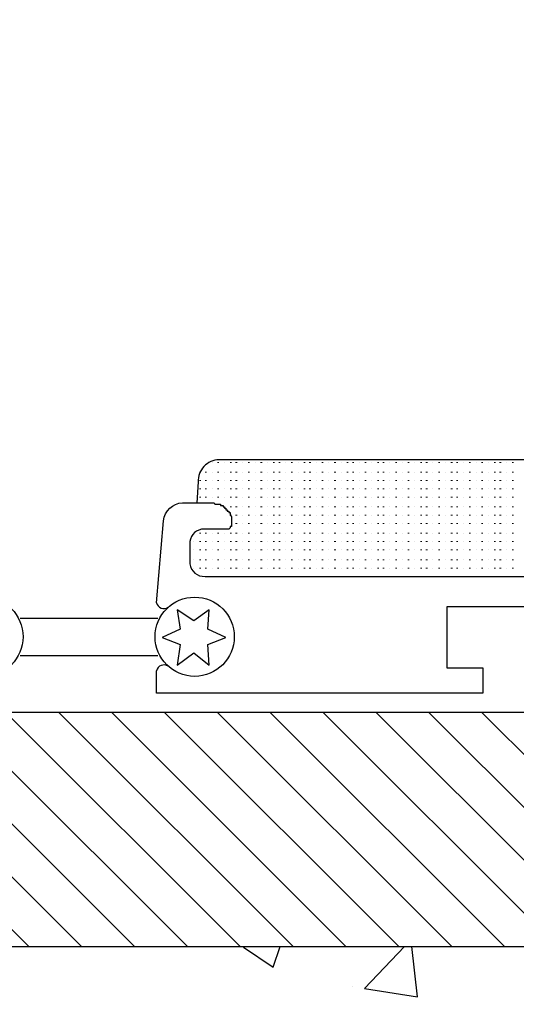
# Model space of a CAD drawing. Header units: centimetres. Extents: x -2854 to 18796, y -762 to 9238.
# Tile 49 of 173: x -2719.96 to -2715.74, y 2787.54 to 2795.91. Entities that reach past the tile are written whole.
import ezdxf
from ezdxf import colors
from ezdxf.entities.mleader import LeaderData, LeaderLine
from ezdxf.math import Vec2, Vec3

# ---------------------------------------------------------------- set-up
doc = ezdxf.new("R2010")
doc.units = ezdxf.units.CM
doc.header["$LTSCALE"] = 0.3
doc.styles.add('KIKO Milano_Light', font='Arial.ttf')

msp = doc.modelspace()

# ---------------------------------------------------------------- hatches: boundary and pattern name
at = {"true_color": 0x939598}
h = msp.add_hatch(dxfattribs=at)
h.set_pattern_fill('ANSI31', color=252, scale=0.1, angle=90)
h.set_pattern_definition([(135, (-2800.75915, 2770.12403), (-0.2245064, -0.2245064), [])])
h.paths.add_polyline_path([(-2727.3898, 2790.0216), (-2714.9765, 2790.0216), (-2714.9765, 2789.5261), (-2711.6021, 2789.5261), (-2711.6021, 2788.0322), (-2727.3898, 2788.0322)])
at = {"ltscale": 0.5, "true_color": 0x939598}
h = msp.add_hatch(dxfattribs=at)
h.set_pattern_fill('AR-CONC', color=252, scale=0.02)
h.set_pattern_definition([(50, (-2988.5523, 2237.5365), (3.643693, -0.318782), [0.381, -4.191]), (355, (-2988.5523, 2237.5365), (-0.704868, 3.821137), [0.3048, -3.352812]), (100.45144, (-2988.2487, 2237.51), (2.938825, 3.502355), [0.3238, -3.561805]), (46.1842, (-2988.5523, 2238.5525), (5.42158, -0.840847), [0.5715, -6.2865]), (96.6356, (-2988.1005, 2238.4825), (4.748083, 4.948522), [0.4857, -5.34271]), (351.1842, (-2988.5523, 2238.5525), (4.748083, 4.94852), [0.4572, -5.029195]), (21, (-2988.0443, 2238.2985), (3.032288, -2.045304), [0.381, -4.191]), (326, (-2988.0443, 2238.2985), (1.23604, 3.68376), [0.3048, -3.3528]), (71.45144, (-2987.7916, 2238.128), (4.268328, 1.638455), [0.3238, -3.561799]), (37.5, (-2988.5523, 2237.5365), (0.061772, 1.6911008), [0, -3.31216, 0, -3.4036, 0, -3.3655]), (7.5, (-2988.5523, 2237.5365), (1.336393, 2.0036115), [0, -1.94056, 0, -3.23596, 0, -1.2827]), (327.5, (-2989.6851, 2237.5365), (2.711812, -0.114575), [0, -1.27, 0, -3.9624, 0, -5.2578]), (317.5, (-2990.1931, 2237.5365), (2.962584, 0.50853), [0, -1.651, 0, -2.63144, 0, -3.7338])])
h.paths.add_polyline_path([(-2727.3898, 2788.0322), (-2691.6385, 2788.0322), (-2691.6385, 2782.7405), (-2727.3898, 2782.7405)])

# ---------------------------------------------------------------- linework, layer by layer
for points in [[(-2712.4398, 2791.8032), (-2712.4398, 2791.9803, 0.373402), (-2712.6168, 2792.169), (-2718.2683, 2792.169, 0.416871), (-2718.4453, 2791.9802), (-2718.4571, 2791.8032)], [(-2718.7992, 2790.9537), (-2718.7401, 2791.6499, -0.362765), (-2718.5775, 2791.803)], [(-2718.5775, 2791.803), (-2718.31, 2791.803), (-2718.3037, 2791.7914), (-2718.2919, 2791.7914), (-2718.2802, 2791.7914), (-2718.2683, 2791.7914), (-2718.2565, 2791.7914), (-2718.2565, 2791.7797), (-2718.2446, 2791.7797), (-2718.233, 2791.7797), (-2718.233, 2791.7679), (-2718.2211, 2791.7679), (-2718.2211, 2791.756), (-2718.2093, 2791.756), (-2718.2093, 2791.7441), (-2718.1976, 2791.7441), (-2718.1976, 2791.7325), (-2718.1858, 2791.7325), (-2718.1858, 2791.7206), (-2718.1739, 2791.7206), (-2718.1739, 2791.7088), (-2718.1739, 2791.6971), (-2718.162, 2791.6853), (-2718.162, 2791.6734), (-2718.162, 2791.6615), (-2718.162, 2791.6499), (-2718.162, 2791.638), (-2718.162, 2791.6262), (-2718.162, 2791.6145), (-2718.162, 2791.6027), (-2718.1739, 2791.6027), (-2718.1739, 2791.5908), (-2718.1858, 2791.5792), (-2718.1976, 2791.5792), (-2718.2093, 2791.5792), (-2718.2211, 2791.5792), (-2718.3955, 2791.5792, 0.3875), (-2718.5161, 2791.4729)], [(-2718.5161, 2791.4729), (-2718.5161, 2791.2842, 0.394994), (-2718.3863, 2791.1779), (-2712.4988, 2791.1779, 0.394994), (-2712.37, 2791.2868)]]:
    msp.add_lwpolyline(points, format="xyb")
at = {"color": 252, "lineweight": 0, "true_color": 0x939598}
for points in [[(-2718.3273, 2792.1454), (-2718.3273, 2792.1454)], [(-2718.2683, 2792.1454), (-2718.2802, 2792.1454)], [(-2718.2211, 2792.1454), (-2718.2211, 2792.1454)], [(-2718.1621, 2792.1454), (-2718.174, 2792.1454)], [(-2718.1149, 2792.1454), (-2718.1268, 2792.1454)], [(-2718.0677, 2792.1454), (-2718.0677, 2792.1454)], [(-2718.0087, 2792.1454), (-2718.0206, 2792.1454)], [(-2717.9615, 2792.1454), (-2717.9615, 2792.1454)], [(-2717.9025, 2792.1454), (-2717.9144, 2792.1454)], [(-2717.8553, 2792.1454), (-2717.8553, 2792.1454)], [(-2717.7964, 2792.1454), (-2717.8082, 2792.1454)], [(-2717.7491, 2792.1454), (-2717.761, 2792.1454)], [(-2717.702, 2792.1454), (-2717.702, 2792.1454)], [(-2717.643, 2792.1454), (-2717.6548, 2792.1454)], [(-2717.5958, 2792.1454), (-2717.5958, 2792.1454)], [(-2717.5368, 2792.1454), (-2717.5487, 2792.1454)], [(-2717.4896, 2792.1454), (-2717.5015, 2792.1454)], [(-2717.4424, 2792.1454), (-2717.4424, 2792.1454)], [(-2717.3834, 2792.1454), (-2717.3953, 2792.1454)], [(-2717.3362, 2792.1454), (-2717.3362, 2792.1454)], [(-2717.2772, 2792.1454), (-2717.2891, 2792.1454)], [(-2717.23, 2792.1454), (-2717.23, 2792.1454)], [(-2717.171, 2792.1454), (-2717.1829, 2792.1454)], [(-2717.1238, 2792.1454), (-2717.1357, 2792.1454)], [(-2717.0766, 2792.1454), (-2717.0766, 2792.1454)], [(-2717.0177, 2792.1454), (-2717.0295, 2792.1454)], [(-2716.9704, 2792.1454), (-2716.9704, 2792.1454)], [(-2716.9115, 2792.1454), (-2716.9233, 2792.1454)], [(-2716.8643, 2792.1454), (-2716.8761, 2792.1454)], [(-2716.8171, 2792.1454), (-2716.8171, 2792.1454)], [(-2716.7581, 2792.1454), (-2716.77, 2792.1454)], [(-2716.7109, 2792.1454), (-2716.7109, 2792.1454)], [(-2716.6519, 2792.1454), (-2716.6638, 2792.1454)], [(-2716.6047, 2792.1454), (-2716.6047, 2792.1454)], [(-2716.5457, 2792.1454), (-2716.5576, 2792.1454)], [(-2716.4985, 2792.1454), (-2716.5104, 2792.1454)], [(-2716.4513, 2792.1454), (-2716.4513, 2792.1454)], [(-2716.3923, 2792.1454), (-2716.4042, 2792.1454)], [(-2716.3451, 2792.1454), (-2716.3451, 2792.1454)], [(-2716.2862, 2792.1454), (-2716.298, 2792.1454)], [(-2716.239, 2792.1454), (-2716.2508, 2792.1454)], [(-2716.1917, 2792.1454), (-2716.1917, 2792.1454)], [(-2716.1328, 2792.1454), (-2716.1446, 2792.1454)], [(-2716.0856, 2792.1454), (-2716.0856, 2792.1454)], [(-2716.0266, 2792.1454), (-2716.0384, 2792.1454)], [(-2715.9794, 2792.1454), (-2715.9794, 2792.1454)], [(-2715.9204, 2792.1454), (-2715.9322, 2792.1454)], [(-2715.8732, 2792.1454), (-2715.8851, 2792.1454)], [(-2715.826, 2792.1454), (-2715.826, 2792.1454)], [(-2715.767, 2792.1454), (-2715.7789, 2792.1454)], [(-2718.4217, 2792.0628), (-2718.4335, 2792.0628)], [(-2718.3745, 2792.0628), (-2718.3864, 2792.0628)], [(-2718.3273, 2792.0628), (-2718.3273, 2792.0628)], [(-2718.2683, 2792.0628), (-2718.2802, 2792.0628)], [(-2718.2211, 2792.0628), (-2718.2211, 2792.0628)], [(-2718.1621, 2792.0628), (-2718.174, 2792.0628)], [(-2718.1149, 2792.0628), (-2718.1268, 2792.0628)], [(-2718.0677, 2792.0628), (-2718.0677, 2792.0628)], [(-2718.0087, 2792.0628), (-2718.0206, 2792.0628)], [(-2717.9615, 2792.0628), (-2717.9615, 2792.0628)], [(-2717.9025, 2792.0628), (-2717.9144, 2792.0628)], [(-2717.8553, 2792.0628), (-2717.8553, 2792.0628)], [(-2717.7964, 2792.0628), (-2717.8082, 2792.0628)], [(-2717.7491, 2792.0628), (-2717.761, 2792.0628)], [(-2717.702, 2792.0628), (-2717.702, 2792.0628)], [(-2717.643, 2792.0628), (-2717.6548, 2792.0628)], [(-2717.5958, 2792.0628), (-2717.5958, 2792.0628)], [(-2717.5368, 2792.0628), (-2717.5487, 2792.0628)], [(-2717.4896, 2792.0628), (-2717.5015, 2792.0628)], [(-2717.4424, 2792.0628), (-2717.4424, 2792.0628)], [(-2717.3834, 2792.0628), (-2717.3953, 2792.0628)], [(-2717.3362, 2792.0628), (-2717.3362, 2792.0628)], [(-2717.2772, 2792.0628), (-2717.2891, 2792.0628)], [(-2717.23, 2792.0628), (-2717.23, 2792.0628)], [(-2717.171, 2792.0628), (-2717.1829, 2792.0628)], [(-2717.1238, 2792.0628), (-2717.1357, 2792.0628)], [(-2717.0766, 2792.0628), (-2717.0766, 2792.0628)], [(-2717.0177, 2792.0628), (-2717.0295, 2792.0628)], [(-2716.9704, 2792.0628), (-2716.9704, 2792.0628)], [(-2716.9115, 2792.0628), (-2716.9233, 2792.0628)], [(-2716.8643, 2792.0628), (-2716.8761, 2792.0628)], [(-2716.8171, 2792.0628), (-2716.8171, 2792.0628)], [(-2716.7581, 2792.0628), (-2716.77, 2792.0628)], [(-2716.7109, 2792.0628), (-2716.7109, 2792.0628)], [(-2716.6519, 2792.0628), (-2716.6638, 2792.0628)], [(-2716.6047, 2792.0628), (-2716.6047, 2792.0628)], [(-2716.5457, 2792.0628), (-2716.5576, 2792.0628)], [(-2716.4985, 2792.0628), (-2716.5104, 2792.0628)], [(-2716.4513, 2792.0628), (-2716.4513, 2792.0628)], [(-2716.3923, 2792.0628), (-2716.4042, 2792.0628)], [(-2716.3451, 2792.0628), (-2716.3451, 2792.0628)], [(-2716.2862, 2792.0628), (-2716.298, 2792.0628)], [(-2716.239, 2792.0628), (-2716.2508, 2792.0628)], [(-2716.1917, 2792.0628), (-2716.1917, 2792.0628)], [(-2716.1328, 2792.0628), (-2716.1446, 2792.0628)], [(-2716.0856, 2792.0628), (-2716.0856, 2792.0628)], [(-2716.0266, 2792.0628), (-2716.0384, 2792.0628)], [(-2715.9794, 2792.0628), (-2715.9794, 2792.0628)], [(-2715.9204, 2792.0628), (-2715.9322, 2792.0628)], [(-2715.8732, 2792.0628), (-2715.8851, 2792.0628)], [(-2715.826, 2792.0628), (-2715.826, 2792.0628)], [(-2715.767, 2792.0628), (-2715.7789, 2792.0628)], [(-2718.4217, 2791.992), (-2718.4335, 2791.992)], [(-2718.3745, 2791.992), (-2718.3864, 2791.992)], [(-2718.3273, 2791.992), (-2718.3273, 2791.992)], [(-2718.2683, 2791.992), (-2718.2802, 2791.992)], [(-2718.2211, 2791.992), (-2718.2211, 2791.992)], [(-2718.1621, 2791.992), (-2718.174, 2791.992)], [(-2718.1149, 2791.992), (-2718.1268, 2791.992)], [(-2718.0677, 2791.992), (-2718.0677, 2791.992)], [(-2718.0087, 2791.992), (-2718.0206, 2791.992)], [(-2717.9615, 2791.992), (-2717.9615, 2791.992)], [(-2717.9025, 2791.992), (-2717.9144, 2791.992)], [(-2717.8553, 2791.992), (-2717.8553, 2791.992)], [(-2717.7964, 2791.992), (-2717.8082, 2791.992)], [(-2717.7491, 2791.992), (-2717.761, 2791.992)], [(-2717.702, 2791.992), (-2717.702, 2791.992)], [(-2717.643, 2791.992), (-2717.6548, 2791.992)], [(-2717.5958, 2791.992), (-2717.5958, 2791.992)], [(-2717.5368, 2791.992), (-2717.5487, 2791.992)], [(-2717.4896, 2791.992), (-2717.5015, 2791.992)], [(-2717.4424, 2791.992), (-2717.4424, 2791.992)], [(-2717.3834, 2791.992), (-2717.3953, 2791.992)], [(-2717.3362, 2791.992), (-2717.3362, 2791.992)], [(-2717.2772, 2791.992), (-2717.2891, 2791.992)], [(-2717.23, 2791.992), (-2717.23, 2791.992)], [(-2717.171, 2791.992), (-2717.1829, 2791.992)], [(-2717.1238, 2791.992), (-2717.1357, 2791.992)], [(-2717.0766, 2791.992), (-2717.0766, 2791.992)], [(-2717.0177, 2791.992), (-2717.0295, 2791.992)], [(-2716.9704, 2791.992), (-2716.9704, 2791.992)], [(-2716.9115, 2791.992), (-2716.9233, 2791.992)], [(-2716.8643, 2791.992), (-2716.8761, 2791.992)], [(-2716.8171, 2791.992), (-2716.8171, 2791.992)], [(-2716.7581, 2791.992), (-2716.77, 2791.992)], [(-2716.7109, 2791.992), (-2716.7109, 2791.992)], [(-2716.6519, 2791.992), (-2716.6638, 2791.992)], [(-2716.6047, 2791.992), (-2716.6047, 2791.992)], [(-2716.5457, 2791.992), (-2716.5576, 2791.992)], [(-2716.4985, 2791.992), (-2716.5104, 2791.992)], [(-2716.4513, 2791.992), (-2716.4513, 2791.992)], [(-2716.3923, 2791.992), (-2716.4042, 2791.992)], [(-2716.3451, 2791.992), (-2716.3451, 2791.992)], [(-2716.2862, 2791.992), (-2716.298, 2791.992)], [(-2716.239, 2791.992), (-2716.2508, 2791.992)], [(-2716.1917, 2791.992), (-2716.1917, 2791.992)], [(-2716.1328, 2791.992), (-2716.1446, 2791.992)], [(-2716.0856, 2791.992), (-2716.0856, 2791.992)], [(-2716.0266, 2791.992), (-2716.0384, 2791.992)], [(-2715.9794, 2791.992), (-2715.9794, 2791.992)], [(-2715.9204, 2791.992), (-2715.9322, 2791.992)], [(-2715.8732, 2791.992), (-2715.8851, 2791.992)], [(-2715.826, 2791.992), (-2715.826, 2791.992)], [(-2715.767, 2791.992), (-2715.7789, 2791.992)], [(-2718.4217, 2791.9212), (-2718.4335, 2791.9212)], [(-2718.3745, 2791.9212), (-2718.3864, 2791.9212)], [(-2718.3273, 2791.9212), (-2718.3273, 2791.9212)], [(-2718.2683, 2791.9212), (-2718.2802, 2791.9212)], [(-2718.2211, 2791.9212), (-2718.2211, 2791.9212)], [(-2718.1621, 2791.9212), (-2718.174, 2791.9212)], [(-2718.1149, 2791.9212), (-2718.1268, 2791.9212)], [(-2718.0677, 2791.9212), (-2718.0677, 2791.9212)], [(-2718.0087, 2791.9212), (-2718.0206, 2791.9212)], [(-2717.9615, 2791.9212), (-2717.9615, 2791.9212)], [(-2717.9025, 2791.9212), (-2717.9144, 2791.9212)], [(-2717.8553, 2791.9212), (-2717.8553, 2791.9212)], [(-2717.7964, 2791.9212), (-2717.8082, 2791.9212)], [(-2717.7491, 2791.9212), (-2717.761, 2791.9212)], [(-2717.702, 2791.9212), (-2717.702, 2791.9212)], [(-2717.643, 2791.9212), (-2717.6548, 2791.9212)], [(-2717.5958, 2791.9212), (-2717.5958, 2791.9212)], [(-2717.5368, 2791.9212), (-2717.5487, 2791.9212)], [(-2717.4896, 2791.9212), (-2717.5015, 2791.9212)], [(-2717.4424, 2791.9212), (-2717.4424, 2791.9212)], [(-2717.3834, 2791.9212), (-2717.3953, 2791.9212)], [(-2717.3362, 2791.9212), (-2717.3362, 2791.9212)], [(-2717.2772, 2791.9212), (-2717.2891, 2791.9212)], [(-2717.23, 2791.9212), (-2717.23, 2791.9212)], [(-2717.171, 2791.9212), (-2717.1829, 2791.9212)], [(-2717.1238, 2791.9212), (-2717.1357, 2791.9212)], [(-2717.0766, 2791.9212), (-2717.0766, 2791.9212)], [(-2717.0177, 2791.9212), (-2717.0295, 2791.9212)], [(-2716.9704, 2791.9212), (-2716.9704, 2791.9212)], [(-2716.9115, 2791.9212), (-2716.9233, 2791.9212)], [(-2716.8643, 2791.9212), (-2716.8761, 2791.9212)], [(-2716.8171, 2791.9212), (-2716.8171, 2791.9212)], [(-2716.7581, 2791.9212), (-2716.77, 2791.9212)], [(-2716.7109, 2791.9212), (-2716.7109, 2791.9212)], [(-2716.6519, 2791.9212), (-2716.6638, 2791.9212)], [(-2716.6047, 2791.9212), (-2716.6047, 2791.9212)], [(-2716.5457, 2791.9212), (-2716.5576, 2791.9212)], [(-2716.4985, 2791.9212), (-2716.5104, 2791.9212)], [(-2716.4513, 2791.9212), (-2716.4513, 2791.9212)], [(-2716.3923, 2791.9212), (-2716.4042, 2791.9212)], [(-2716.3451, 2791.9212), (-2716.3451, 2791.9212)], [(-2716.2862, 2791.9212), (-2716.298, 2791.9212)], [(-2716.239, 2791.9212), (-2716.2508, 2791.9212)], [(-2716.1917, 2791.9212), (-2716.1917, 2791.9212)], [(-2716.1328, 2791.9212), (-2716.1446, 2791.9212)], [(-2716.0856, 2791.9212), (-2716.0856, 2791.9212)], [(-2716.0266, 2791.9212), (-2716.0384, 2791.9212)], [(-2715.9794, 2791.9212), (-2715.9794, 2791.9212)], [(-2715.9204, 2791.9212), (-2715.9322, 2791.9212)], [(-2715.8732, 2791.9212), (-2715.8851, 2791.9212)], [(-2715.826, 2791.9212), (-2715.826, 2791.9212)], [(-2715.767, 2791.9212), (-2715.7789, 2791.9212)], [(-2718.4217, 2791.8504), (-2718.4335, 2791.8504)], [(-2718.3745, 2791.8504), (-2718.3864, 2791.8504)], [(-2718.3273, 2791.8504), (-2718.3273, 2791.8504)], [(-2718.2683, 2791.8504), (-2718.2802, 2791.8504)], [(-2718.2211, 2791.8504), (-2718.2211, 2791.8504)], [(-2718.1621, 2791.8504), (-2718.174, 2791.8504)], [(-2718.1149, 2791.8504), (-2718.1268, 2791.8504)], [(-2718.0677, 2791.8504), (-2718.0677, 2791.8504)], [(-2718.0087, 2791.8504), (-2718.0206, 2791.8504)], [(-2717.9615, 2791.8504), (-2717.9615, 2791.8504)], [(-2717.9025, 2791.8504), (-2717.9144, 2791.8504)], [(-2717.8553, 2791.8504), (-2717.8553, 2791.8504)], [(-2717.7964, 2791.8504), (-2717.8082, 2791.8504)], [(-2717.7491, 2791.8504), (-2717.761, 2791.8504)], [(-2717.702, 2791.8504), (-2717.702, 2791.8504)], [(-2717.643, 2791.8504), (-2717.6548, 2791.8504)], [(-2717.5958, 2791.8504), (-2717.5958, 2791.8504)], [(-2717.5368, 2791.8504), (-2717.5487, 2791.8504)], [(-2717.4896, 2791.8504), (-2717.5015, 2791.8504)], [(-2717.4424, 2791.8504), (-2717.4424, 2791.8504)], [(-2717.3834, 2791.8504), (-2717.3953, 2791.8504)], [(-2717.3362, 2791.8504), (-2717.3362, 2791.8504)], [(-2717.2772, 2791.8504), (-2717.2891, 2791.8504)], [(-2717.23, 2791.8504), (-2717.23, 2791.8504)], [(-2717.171, 2791.8504), (-2717.1829, 2791.8504)], [(-2717.1238, 2791.8504), (-2717.1357, 2791.8504)], [(-2717.0766, 2791.8504), (-2717.0766, 2791.8504)], [(-2717.0177, 2791.8504), (-2717.0295, 2791.8504)], [(-2716.9704, 2791.8504), (-2716.9704, 2791.8504)], [(-2716.9115, 2791.8504), (-2716.9233, 2791.8504)], [(-2716.8643, 2791.8504), (-2716.8761, 2791.8504)], [(-2716.8171, 2791.8504), (-2716.8171, 2791.8504)], [(-2716.7581, 2791.8504), (-2716.77, 2791.8504)], [(-2716.7109, 2791.8504), (-2716.7109, 2791.8504)], [(-2716.6519, 2791.8504), (-2716.6638, 2791.8504)], [(-2716.6047, 2791.8504), (-2716.6047, 2791.8504)], [(-2716.5457, 2791.8504), (-2716.5576, 2791.8504)], [(-2716.4985, 2791.8504), (-2716.5104, 2791.8504)], [(-2716.4513, 2791.8504), (-2716.4513, 2791.8504)], [(-2716.3923, 2791.8504), (-2716.4042, 2791.8504)], [(-2716.3451, 2791.8504), (-2716.3451, 2791.8504)], [(-2716.2862, 2791.8504), (-2716.298, 2791.8504)], [(-2716.239, 2791.8504), (-2716.2508, 2791.8504)], [(-2716.1917, 2791.8504), (-2716.1917, 2791.8504)], [(-2716.1328, 2791.8504), (-2716.1446, 2791.8504)], [(-2716.0856, 2791.8504), (-2716.0856, 2791.8504)], [(-2716.0266, 2791.8504), (-2716.0384, 2791.8504)], [(-2715.9794, 2791.8504), (-2715.9794, 2791.8504)], [(-2715.9204, 2791.8504), (-2715.9322, 2791.8504)], [(-2715.8732, 2791.8504), (-2715.8851, 2791.8504)], [(-2715.826, 2791.8504), (-2715.826, 2791.8504)], [(-2715.767, 2791.8504), (-2715.7789, 2791.8504)], [(-2718.2211, 2791.7678), (-2718.2211, 2791.7678)], [(-2718.1621, 2791.7678), (-2718.174, 2791.7678)], [(-2718.1149, 2791.7678), (-2718.1268, 2791.7678)], [(-2718.0677, 2791.7678), (-2718.0677, 2791.7678)], [(-2718.0087, 2791.7678), (-2718.0206, 2791.7678)], [(-2717.9615, 2791.7678), (-2717.9615, 2791.7678)], [(-2717.9025, 2791.7678), (-2717.9144, 2791.7678)], [(-2717.8553, 2791.7678), (-2717.8553, 2791.7678)], [(-2717.7964, 2791.7678), (-2717.8082, 2791.7678)], [(-2717.7491, 2791.7678), (-2717.761, 2791.7678)], [(-2717.702, 2791.7678), (-2717.702, 2791.7678)], [(-2717.643, 2791.7678), (-2717.6548, 2791.7678)], [(-2717.5958, 2791.7678), (-2717.5958, 2791.7678)], [(-2717.5368, 2791.7678), (-2717.5487, 2791.7678)], [(-2717.4896, 2791.7678), (-2717.5015, 2791.7678)], [(-2717.4424, 2791.7678), (-2717.4424, 2791.7678)], [(-2717.3834, 2791.7678), (-2717.3953, 2791.7678)], [(-2717.3362, 2791.7678), (-2717.3362, 2791.7678)], [(-2717.2772, 2791.7678), (-2717.2891, 2791.7678)], [(-2717.23, 2791.7678), (-2717.23, 2791.7678)], [(-2717.171, 2791.7678), (-2717.1829, 2791.7678)], [(-2717.1238, 2791.7678), (-2717.1357, 2791.7678)], [(-2717.0766, 2791.7678), (-2717.0766, 2791.7678)], [(-2717.0177, 2791.7678), (-2717.0295, 2791.7678)], [(-2716.9704, 2791.7678), (-2716.9704, 2791.7678)], [(-2716.9115, 2791.7678), (-2716.9233, 2791.7678)], [(-2716.8643, 2791.7678), (-2716.8761, 2791.7678)], [(-2716.8171, 2791.7678), (-2716.8171, 2791.7678)], [(-2716.7581, 2791.7678), (-2716.77, 2791.7678)], [(-2716.7109, 2791.7678), (-2716.7109, 2791.7678)], [(-2716.6519, 2791.7678), (-2716.6638, 2791.7678)], [(-2716.6047, 2791.7678), (-2716.6047, 2791.7678)], [(-2716.5457, 2791.7678), (-2716.5576, 2791.7678)], [(-2716.4985, 2791.7678), (-2716.5104, 2791.7678)], [(-2716.4513, 2791.7678), (-2716.4513, 2791.7678)], [(-2716.3923, 2791.7678), (-2716.4042, 2791.7678)], [(-2716.3451, 2791.7678), (-2716.3451, 2791.7678)], [(-2716.2862, 2791.7678), (-2716.298, 2791.7678)], [(-2716.239, 2791.7678), (-2716.2508, 2791.7678)], [(-2716.1917, 2791.7678), (-2716.1917, 2791.7678)], [(-2716.1328, 2791.7678), (-2716.1446, 2791.7678)], [(-2716.0856, 2791.7678), (-2716.0856, 2791.7678)], [(-2716.0266, 2791.7678), (-2716.0384, 2791.7678)], [(-2715.9794, 2791.7678), (-2715.9794, 2791.7678)], [(-2715.9204, 2791.7678), (-2715.9322, 2791.7678)], [(-2715.8732, 2791.7678), (-2715.8851, 2791.7678)], [(-2715.826, 2791.7678), (-2715.826, 2791.7678)], [(-2715.767, 2791.7678), (-2715.7789, 2791.7678)], [(-2718.1621, 2791.6971), (-2718.174, 2791.6971)], [(-2718.1149, 2791.6971), (-2718.1268, 2791.6971)], [(-2718.1149, 2791.6263), (-2718.1268, 2791.6263)], [(-2718.0677, 2791.6971), (-2718.0677, 2791.6971)], [(-2718.0677, 2791.6263), (-2718.0677, 2791.6263)], [(-2718.0087, 2791.6971), (-2718.0206, 2791.6971)], [(-2718.0087, 2791.6263), (-2718.0206, 2791.6263)], [(-2717.9615, 2791.6971), (-2717.9615, 2791.6971)], [(-2717.9615, 2791.6263), (-2717.9615, 2791.6263)], [(-2717.9025, 2791.6971), (-2717.9144, 2791.6971)], [(-2717.9025, 2791.6263), (-2717.9144, 2791.6263)], [(-2717.8553, 2791.6971), (-2717.8553, 2791.6971)], [(-2717.8553, 2791.6263), (-2717.8553, 2791.6263)], [(-2717.7964, 2791.6971), (-2717.8082, 2791.6971)], [(-2717.7964, 2791.6263), (-2717.8082, 2791.6263)], [(-2717.7491, 2791.6971), (-2717.761, 2791.6971)], [(-2717.7491, 2791.6263), (-2717.761, 2791.6263)], [(-2717.702, 2791.6971), (-2717.702, 2791.6971)], [(-2717.702, 2791.6263), (-2717.702, 2791.6263)], [(-2717.643, 2791.6971), (-2717.6548, 2791.6971)], [(-2717.643, 2791.6263), (-2717.6548, 2791.6263)], [(-2717.5958, 2791.6971), (-2717.5958, 2791.6971)], [(-2717.5958, 2791.6263), (-2717.5958, 2791.6263)], [(-2717.5368, 2791.6971), (-2717.5487, 2791.6971)], [(-2717.5368, 2791.6263), (-2717.5487, 2791.6263)], [(-2717.4896, 2791.6971), (-2717.5015, 2791.6971)], [(-2717.4896, 2791.6263), (-2717.5015, 2791.6263)], [(-2717.4424, 2791.6971), (-2717.4424, 2791.6971)], [(-2717.4424, 2791.6263), (-2717.4424, 2791.6263)], [(-2717.3834, 2791.6971), (-2717.3953, 2791.6971)], [(-2717.3834, 2791.6263), (-2717.3953, 2791.6263)], [(-2717.3362, 2791.6971), (-2717.3362, 2791.6971)], [(-2717.3362, 2791.6263), (-2717.3362, 2791.6263)], [(-2717.2772, 2791.6971), (-2717.2891, 2791.6971)], [(-2717.2772, 2791.6263), (-2717.2891, 2791.6263)], [(-2717.23, 2791.6971), (-2717.23, 2791.6971)], [(-2717.23, 2791.6263), (-2717.23, 2791.6263)], [(-2717.171, 2791.6971), (-2717.1829, 2791.6971)], [(-2717.171, 2791.6263), (-2717.1829, 2791.6263)], [(-2717.1238, 2791.6971), (-2717.1357, 2791.6971)], [(-2717.1238, 2791.6263), (-2717.1357, 2791.6263)], [(-2717.0766, 2791.6971), (-2717.0766, 2791.6971)], [(-2717.0766, 2791.6263), (-2717.0766, 2791.6263)], [(-2717.0177, 2791.6971), (-2717.0295, 2791.6971)], [(-2717.0177, 2791.6263), (-2717.0295, 2791.6263)], [(-2716.9704, 2791.6971), (-2716.9704, 2791.6971)], [(-2716.9704, 2791.6263), (-2716.9704, 2791.6263)], [(-2716.9115, 2791.6971), (-2716.9233, 2791.6971)], [(-2716.9115, 2791.6263), (-2716.9233, 2791.6263)], [(-2716.8643, 2791.6971), (-2716.8761, 2791.6971)], [(-2716.8643, 2791.6263), (-2716.8761, 2791.6263)], [(-2716.8171, 2791.6971), (-2716.8171, 2791.6971)], [(-2716.8171, 2791.6263), (-2716.8171, 2791.6263)], [(-2716.7581, 2791.6971), (-2716.77, 2791.6971)], [(-2716.7581, 2791.6263), (-2716.77, 2791.6263)], [(-2716.7109, 2791.6971), (-2716.7109, 2791.6971)], [(-2716.7109, 2791.6263), (-2716.7109, 2791.6263)], [(-2716.6519, 2791.6971), (-2716.6638, 2791.6971)], [(-2716.6519, 2791.6263), (-2716.6638, 2791.6263)], [(-2716.6047, 2791.6971), (-2716.6047, 2791.6971)], [(-2716.6047, 2791.6263), (-2716.6047, 2791.6263)], [(-2716.5457, 2791.6971), (-2716.5576, 2791.6971)], [(-2716.5457, 2791.6263), (-2716.5576, 2791.6263)], [(-2716.4985, 2791.6971), (-2716.5104, 2791.6971)], [(-2716.4985, 2791.6263), (-2716.5104, 2791.6263)], [(-2716.4513, 2791.6971), (-2716.4513, 2791.6971)], [(-2716.4513, 2791.6263), (-2716.4513, 2791.6263)], [(-2716.3923, 2791.6971), (-2716.4042, 2791.6971)], [(-2716.3923, 2791.6263), (-2716.4042, 2791.6263)], [(-2716.3451, 2791.6971), (-2716.3451, 2791.6971)], [(-2716.3451, 2791.6263), (-2716.3451, 2791.6263)], [(-2716.2862, 2791.6971), (-2716.298, 2791.6971)], [(-2716.2862, 2791.6263), (-2716.298, 2791.6263)], [(-2716.239, 2791.6971), (-2716.2508, 2791.6971)], [(-2716.239, 2791.6263), (-2716.2508, 2791.6263)], [(-2716.1917, 2791.6971), (-2716.1917, 2791.6971)], [(-2716.1917, 2791.6263), (-2716.1917, 2791.6263)], [(-2716.1328, 2791.6971), (-2716.1446, 2791.6971)], [(-2716.1328, 2791.6263), (-2716.1446, 2791.6263)], [(-2716.0856, 2791.6971), (-2716.0856, 2791.6971)], [(-2716.0856, 2791.6263), (-2716.0856, 2791.6263)], [(-2716.0266, 2791.6971), (-2716.0384, 2791.6971)], [(-2716.0266, 2791.6263), (-2716.0384, 2791.6263)], [(-2715.9794, 2791.6971), (-2715.9794, 2791.6971)], [(-2715.9794, 2791.6263), (-2715.9794, 2791.6263)], [(-2715.9204, 2791.6971), (-2715.9322, 2791.6971)], [(-2715.9204, 2791.6263), (-2715.9322, 2791.6263)], [(-2715.8732, 2791.6971), (-2715.8851, 2791.6971)], [(-2715.8732, 2791.6263), (-2715.8851, 2791.6263)], [(-2715.826, 2791.6971), (-2715.826, 2791.6971)], [(-2715.826, 2791.6263), (-2715.826, 2791.6263)], [(-2715.767, 2791.6971), (-2715.7789, 2791.6971)], [(-2715.767, 2791.6263), (-2715.7789, 2791.6263)], [(-2718.4807, 2791.5437), (-2718.4807, 2791.5437)], [(-2718.4217, 2791.5437), (-2718.4335, 2791.5437)], [(-2718.3745, 2791.5437), (-2718.3864, 2791.5437)], [(-2718.3273, 2791.5437), (-2718.3273, 2791.5437)], [(-2718.2683, 2791.5437), (-2718.2802, 2791.5437)], [(-2718.2211, 2791.5437), (-2718.2211, 2791.5437)], [(-2718.2093, 2791.5791), (-2718.2093, 2791.5791)], [(-2718.1621, 2791.5437), (-2718.174, 2791.5437)], [(-2718.1149, 2791.5437), (-2718.1268, 2791.5437)], [(-2718.0677, 2791.5437), (-2718.0677, 2791.5437)], [(-2718.0087, 2791.5437), (-2718.0206, 2791.5437)], [(-2717.9615, 2791.5437), (-2717.9615, 2791.5437)], [(-2717.9025, 2791.5437), (-2717.9144, 2791.5437)], [(-2717.8553, 2791.5437), (-2717.8553, 2791.5437)], [(-2717.7964, 2791.5437), (-2717.8082, 2791.5437)], [(-2717.7491, 2791.5437), (-2717.761, 2791.5437)], [(-2717.702, 2791.5437), (-2717.702, 2791.5437)], [(-2717.643, 2791.5437), (-2717.6548, 2791.5437)], [(-2717.5958, 2791.5437), (-2717.5958, 2791.5437)], [(-2717.5368, 2791.5437), (-2717.5487, 2791.5437)], [(-2717.4896, 2791.5437), (-2717.5015, 2791.5437)], [(-2717.4424, 2791.5437), (-2717.4424, 2791.5437)], [(-2717.3834, 2791.5437), (-2717.3953, 2791.5437)], [(-2717.3362, 2791.5437), (-2717.3362, 2791.5437)], [(-2717.2772, 2791.5437), (-2717.2891, 2791.5437)], [(-2717.23, 2791.5437), (-2717.23, 2791.5437)], [(-2717.171, 2791.5437), (-2717.1829, 2791.5437)], [(-2717.1238, 2791.5437), (-2717.1357, 2791.5437)], [(-2717.0766, 2791.5437), (-2717.0766, 2791.5437)], [(-2717.0177, 2791.5437), (-2717.0295, 2791.5437)], [(-2716.9704, 2791.5437), (-2716.9704, 2791.5437)], [(-2716.9115, 2791.5437), (-2716.9233, 2791.5437)], [(-2716.8643, 2791.5437), (-2716.8761, 2791.5437)], [(-2716.8171, 2791.5437), (-2716.8171, 2791.5437)], [(-2716.7581, 2791.5437), (-2716.77, 2791.5437)], [(-2716.7109, 2791.5437), (-2716.7109, 2791.5437)], [(-2716.6519, 2791.5437), (-2716.6638, 2791.5437)], [(-2716.6047, 2791.5437), (-2716.6047, 2791.5437)], [(-2716.5457, 2791.5437), (-2716.5576, 2791.5437)], [(-2716.4985, 2791.5437), (-2716.5104, 2791.5437)], [(-2716.4513, 2791.5437), (-2716.4513, 2791.5437)], [(-2716.3923, 2791.5437), (-2716.4042, 2791.5437)], [(-2716.3451, 2791.5437), (-2716.3451, 2791.5437)], [(-2716.2862, 2791.5437), (-2716.298, 2791.5437)], [(-2716.239, 2791.5437), (-2716.2508, 2791.5437)], [(-2716.1917, 2791.5437), (-2716.1917, 2791.5437)], [(-2716.1328, 2791.5437), (-2716.1446, 2791.5437)], [(-2716.0856, 2791.5437), (-2716.0856, 2791.5437)], [(-2716.0266, 2791.5437), (-2716.0384, 2791.5437)], [(-2715.9794, 2791.5437), (-2715.9794, 2791.5437)], [(-2715.9204, 2791.5437), (-2715.9322, 2791.5437)], [(-2715.8732, 2791.5437), (-2715.8851, 2791.5437)], [(-2715.826, 2791.5437), (-2715.826, 2791.5437)], [(-2715.767, 2791.5437), (-2715.7789, 2791.5437)], [(-2718.4807, 2791.4729), (-2718.4807, 2791.4729)], [(-2718.4217, 2791.4729), (-2718.4335, 2791.4729)], [(-2718.3745, 2791.4729), (-2718.3864, 2791.4729)], [(-2718.3273, 2791.4729), (-2718.3273, 2791.4729)], [(-2718.2683, 2791.4729), (-2718.2802, 2791.4729)], [(-2718.2211, 2791.4729), (-2718.2211, 2791.4729)], [(-2718.1621, 2791.4729), (-2718.174, 2791.4729)], [(-2718.1149, 2791.4729), (-2718.1268, 2791.4729)], [(-2718.0677, 2791.4729), (-2718.0677, 2791.4729)], [(-2718.0087, 2791.4729), (-2718.0206, 2791.4729)], [(-2717.9615, 2791.4729), (-2717.9615, 2791.4729)], [(-2717.9025, 2791.4729), (-2717.9144, 2791.4729)], [(-2717.8553, 2791.4729), (-2717.8553, 2791.4729)], [(-2717.7964, 2791.4729), (-2717.8082, 2791.4729)], [(-2717.7491, 2791.4729), (-2717.761, 2791.4729)], [(-2717.702, 2791.4729), (-2717.702, 2791.4729)], [(-2717.643, 2791.4729), (-2717.6548, 2791.4729)], [(-2717.5958, 2791.4729), (-2717.5958, 2791.4729)], [(-2717.5368, 2791.4729), (-2717.5487, 2791.4729)], [(-2717.4896, 2791.4729), (-2717.5015, 2791.4729)], [(-2717.4424, 2791.4729), (-2717.4424, 2791.4729)], [(-2717.3834, 2791.4729), (-2717.3953, 2791.4729)], [(-2717.3362, 2791.4729), (-2717.3362, 2791.4729)], [(-2717.2772, 2791.4729), (-2717.2891, 2791.4729)], [(-2717.23, 2791.4729), (-2717.23, 2791.4729)], [(-2717.171, 2791.4729), (-2717.1829, 2791.4729)], [(-2717.1238, 2791.4729), (-2717.1357, 2791.4729)], [(-2717.0766, 2791.4729), (-2717.0766, 2791.4729)], [(-2717.0177, 2791.4729), (-2717.0295, 2791.4729)], [(-2716.9704, 2791.4729), (-2716.9704, 2791.4729)], [(-2716.9115, 2791.4729), (-2716.9233, 2791.4729)], [(-2716.8643, 2791.4729), (-2716.8761, 2791.4729)], [(-2716.8171, 2791.4729), (-2716.8171, 2791.4729)], [(-2716.7581, 2791.4729), (-2716.77, 2791.4729)], [(-2716.7109, 2791.4729), (-2716.7109, 2791.4729)], [(-2716.6519, 2791.4729), (-2716.6638, 2791.4729)], [(-2716.6047, 2791.4729), (-2716.6047, 2791.4729)], [(-2716.5457, 2791.4729), (-2716.5576, 2791.4729)], [(-2716.4985, 2791.4729), (-2716.5104, 2791.4729)], [(-2716.4513, 2791.4729), (-2716.4513, 2791.4729)], [(-2716.3923, 2791.4729), (-2716.4042, 2791.4729)], [(-2716.3451, 2791.4729), (-2716.3451, 2791.4729)], [(-2716.2862, 2791.4729), (-2716.298, 2791.4729)], [(-2716.239, 2791.4729), (-2716.2508, 2791.4729)], [(-2716.1917, 2791.4729), (-2716.1917, 2791.4729)], [(-2716.1328, 2791.4729), (-2716.1446, 2791.4729)], [(-2716.0856, 2791.4729), (-2716.0856, 2791.4729)], [(-2716.0266, 2791.4729), (-2716.0384, 2791.4729)], [(-2715.9794, 2791.4729), (-2715.9794, 2791.4729)], [(-2715.9204, 2791.4729), (-2715.9322, 2791.4729)], [(-2715.8732, 2791.4729), (-2715.8851, 2791.4729)], [(-2715.826, 2791.4729), (-2715.826, 2791.4729)], [(-2715.767, 2791.4729), (-2715.7789, 2791.4729)], [(-2718.4807, 2791.4021), (-2718.4807, 2791.4021)], [(-2718.4217, 2791.4021), (-2718.4335, 2791.4021)], [(-2718.3745, 2791.4021), (-2718.3864, 2791.4021)], [(-2718.3273, 2791.4021), (-2718.3273, 2791.4021)], [(-2718.2683, 2791.4021), (-2718.2802, 2791.4021)], [(-2718.2211, 2791.4021), (-2718.2211, 2791.4021)], [(-2718.1621, 2791.4021), (-2718.174, 2791.4021)], [(-2718.1149, 2791.4021), (-2718.1268, 2791.4021)], [(-2718.0677, 2791.4021), (-2718.0677, 2791.4021)], [(-2718.0087, 2791.4021), (-2718.0206, 2791.4021)], [(-2717.9615, 2791.4021), (-2717.9615, 2791.4021)], [(-2717.9025, 2791.4021), (-2717.9144, 2791.4021)], [(-2717.8553, 2791.4021), (-2717.8553, 2791.4021)], [(-2717.7964, 2791.4021), (-2717.8082, 2791.4021)], [(-2717.7491, 2791.4021), (-2717.761, 2791.4021)], [(-2717.702, 2791.4021), (-2717.702, 2791.4021)], [(-2717.643, 2791.4021), (-2717.6548, 2791.4021)], [(-2717.5958, 2791.4021), (-2717.5958, 2791.4021)], [(-2717.5368, 2791.4021), (-2717.5487, 2791.4021)], [(-2717.4896, 2791.4021), (-2717.5015, 2791.4021)], [(-2717.4424, 2791.4021), (-2717.4424, 2791.4021)], [(-2717.3834, 2791.4021), (-2717.3953, 2791.4021)], [(-2717.3362, 2791.4021), (-2717.3362, 2791.4021)], [(-2717.2772, 2791.4021), (-2717.2891, 2791.4021)], [(-2717.23, 2791.4021), (-2717.23, 2791.4021)], [(-2717.171, 2791.4021), (-2717.1829, 2791.4021)], [(-2717.1238, 2791.4021), (-2717.1357, 2791.4021)], [(-2717.0766, 2791.4021), (-2717.0766, 2791.4021)], [(-2717.0177, 2791.4021), (-2717.0295, 2791.4021)], [(-2716.9704, 2791.4021), (-2716.9704, 2791.4021)], [(-2716.9115, 2791.4021), (-2716.9233, 2791.4021)], [(-2716.8643, 2791.4021), (-2716.8761, 2791.4021)], [(-2716.8171, 2791.4021), (-2716.8171, 2791.4021)], [(-2716.7581, 2791.4021), (-2716.77, 2791.4021)], [(-2716.7109, 2791.4021), (-2716.7109, 2791.4021)], [(-2716.6519, 2791.4021), (-2716.6638, 2791.4021)], [(-2716.6047, 2791.4021), (-2716.6047, 2791.4021)], [(-2716.5457, 2791.4021), (-2716.5576, 2791.4021)], [(-2716.4985, 2791.4021), (-2716.5104, 2791.4021)], [(-2716.4513, 2791.4021), (-2716.4513, 2791.4021)], [(-2716.3923, 2791.4021), (-2716.4042, 2791.4021)], [(-2716.3451, 2791.4021), (-2716.3451, 2791.4021)], [(-2716.2862, 2791.4021), (-2716.298, 2791.4021)], [(-2716.239, 2791.4021), (-2716.2508, 2791.4021)], [(-2716.1917, 2791.4021), (-2716.1917, 2791.4021)], [(-2716.1328, 2791.4021), (-2716.1446, 2791.4021)], [(-2716.0856, 2791.4021), (-2716.0856, 2791.4021)], [(-2716.0266, 2791.4021), (-2716.0384, 2791.4021)], [(-2715.9794, 2791.4021), (-2715.9794, 2791.4021)], [(-2715.9204, 2791.4021), (-2715.9322, 2791.4021)], [(-2715.8732, 2791.4021), (-2715.8851, 2791.4021)], [(-2715.826, 2791.4021), (-2715.826, 2791.4021)], [(-2715.767, 2791.4021), (-2715.7789, 2791.4021)], [(-2718.4807, 2791.3195), (-2718.4807, 2791.3195)], [(-2718.4217, 2791.3195), (-2718.4335, 2791.3195)], [(-2718.3745, 2791.3195), (-2718.3864, 2791.3195)], [(-2718.3273, 2791.3195), (-2718.3273, 2791.3195)], [(-2718.2683, 2791.3195), (-2718.2802, 2791.3195)], [(-2718.2211, 2791.3195), (-2718.2211, 2791.3195)], [(-2718.1621, 2791.3195), (-2718.174, 2791.3195)], [(-2718.1149, 2791.3195), (-2718.1268, 2791.3195)], [(-2718.0677, 2791.3195), (-2718.0677, 2791.3195)], [(-2718.0087, 2791.3195), (-2718.0206, 2791.3195)], [(-2717.9615, 2791.3195), (-2717.9615, 2791.3195)], [(-2717.9025, 2791.3195), (-2717.9144, 2791.3195)], [(-2717.8553, 2791.3195), (-2717.8553, 2791.3195)], [(-2717.7964, 2791.3195), (-2717.8082, 2791.3195)], [(-2717.7491, 2791.3195), (-2717.761, 2791.3195)], [(-2717.702, 2791.3195), (-2717.702, 2791.3195)], [(-2717.643, 2791.3195), (-2717.6548, 2791.3195)], [(-2717.5958, 2791.3195), (-2717.5958, 2791.3195)], [(-2717.5368, 2791.3195), (-2717.5487, 2791.3195)], [(-2717.4896, 2791.3195), (-2717.5015, 2791.3195)], [(-2717.4424, 2791.3195), (-2717.4424, 2791.3195)], [(-2717.3834, 2791.3195), (-2717.3953, 2791.3195)], [(-2717.3362, 2791.3195), (-2717.3362, 2791.3195)], [(-2717.2772, 2791.3195), (-2717.2891, 2791.3195)], [(-2717.23, 2791.3195), (-2717.23, 2791.3195)], [(-2717.171, 2791.3195), (-2717.1829, 2791.3195)], [(-2717.1238, 2791.3195), (-2717.1357, 2791.3195)], [(-2717.0766, 2791.3195), (-2717.0766, 2791.3195)], [(-2717.0177, 2791.3195), (-2717.0295, 2791.3195)], [(-2716.9704, 2791.3195), (-2716.9704, 2791.3195)], [(-2716.9115, 2791.3195), (-2716.9233, 2791.3195)], [(-2716.8643, 2791.3195), (-2716.8761, 2791.3195)], [(-2716.8171, 2791.3195), (-2716.8171, 2791.3195)], [(-2716.7581, 2791.3195), (-2716.77, 2791.3195)], [(-2716.7109, 2791.3195), (-2716.7109, 2791.3195)], [(-2716.6519, 2791.3195), (-2716.6638, 2791.3195)], [(-2716.6047, 2791.3195), (-2716.6047, 2791.3195)], [(-2716.5457, 2791.3195), (-2716.5576, 2791.3195)], [(-2716.4985, 2791.3195), (-2716.5104, 2791.3195)], [(-2716.4513, 2791.3195), (-2716.4513, 2791.3195)], [(-2716.3923, 2791.3195), (-2716.4042, 2791.3195)], [(-2716.3451, 2791.3195), (-2716.3451, 2791.3195)], [(-2716.2862, 2791.3195), (-2716.298, 2791.3195)], [(-2716.239, 2791.3195), (-2716.2508, 2791.3195)], [(-2716.1917, 2791.3195), (-2716.1917, 2791.3195)], [(-2716.1328, 2791.3195), (-2716.1446, 2791.3195)], [(-2716.0856, 2791.3195), (-2716.0856, 2791.3195)], [(-2716.0266, 2791.3195), (-2716.0384, 2791.3195)], [(-2715.9794, 2791.3195), (-2715.9794, 2791.3195)], [(-2715.9204, 2791.3195), (-2715.9322, 2791.3195)], [(-2715.8732, 2791.3195), (-2715.8851, 2791.3195)], [(-2715.826, 2791.3195), (-2715.826, 2791.3195)], [(-2715.767, 2791.3195), (-2715.7789, 2791.3195)], [(-2718.4807, 2791.2487), (-2718.4807, 2791.2487)], [(-2718.4217, 2791.2487), (-2718.4335, 2791.2487)], [(-2718.3745, 2791.2487), (-2718.3864, 2791.2487)], [(-2718.3273, 2791.2487), (-2718.3273, 2791.2487)], [(-2718.2683, 2791.2487), (-2718.2802, 2791.2487)], [(-2718.2211, 2791.2487), (-2718.2211, 2791.2487)], [(-2718.1621, 2791.2487), (-2718.174, 2791.2487)], [(-2718.1149, 2791.2487), (-2718.1268, 2791.2487)], [(-2718.0677, 2791.2487), (-2718.0677, 2791.2487)], [(-2718.0087, 2791.2487), (-2718.0206, 2791.2487)], [(-2717.9615, 2791.2487), (-2717.9615, 2791.2487)], [(-2717.9025, 2791.2487), (-2717.9144, 2791.2487)], [(-2717.8553, 2791.2487), (-2717.8553, 2791.2487)], [(-2717.7964, 2791.2487), (-2717.8082, 2791.2487)], [(-2717.7491, 2791.2487), (-2717.761, 2791.2487)], [(-2717.702, 2791.2487), (-2717.702, 2791.2487)], [(-2717.643, 2791.2487), (-2717.6548, 2791.2487)], [(-2717.5958, 2791.2487), (-2717.5958, 2791.2487)], [(-2717.5368, 2791.2487), (-2717.5487, 2791.2487)], [(-2717.4896, 2791.2487), (-2717.5015, 2791.2487)], [(-2717.4424, 2791.2487), (-2717.4424, 2791.2487)], [(-2717.3834, 2791.2487), (-2717.3953, 2791.2487)], [(-2717.3362, 2791.2487), (-2717.3362, 2791.2487)], [(-2717.2772, 2791.2487), (-2717.2891, 2791.2487)], [(-2717.23, 2791.2487), (-2717.23, 2791.2487)], [(-2717.171, 2791.2487), (-2717.1829, 2791.2487)], [(-2717.1238, 2791.2487), (-2717.1357, 2791.2487)], [(-2717.0766, 2791.2487), (-2717.0766, 2791.2487)], [(-2717.0177, 2791.2487), (-2717.0295, 2791.2487)], [(-2716.9704, 2791.2487), (-2716.9704, 2791.2487)], [(-2716.9115, 2791.2487), (-2716.9233, 2791.2487)], [(-2716.8643, 2791.2487), (-2716.8761, 2791.2487)], [(-2716.8171, 2791.2487), (-2716.8171, 2791.2487)], [(-2716.7581, 2791.2487), (-2716.77, 2791.2487)], [(-2716.7109, 2791.2487), (-2716.7109, 2791.2487)], [(-2716.6519, 2791.2487), (-2716.6638, 2791.2487)], [(-2716.6047, 2791.2487), (-2716.6047, 2791.2487)], [(-2716.5457, 2791.2487), (-2716.5576, 2791.2487)], [(-2716.4985, 2791.2487), (-2716.5104, 2791.2487)], [(-2716.4513, 2791.2487), (-2716.4513, 2791.2487)], [(-2716.3923, 2791.2487), (-2716.4042, 2791.2487)], [(-2716.3451, 2791.2487), (-2716.3451, 2791.2487)], [(-2716.2862, 2791.2487), (-2716.298, 2791.2487)], [(-2716.239, 2791.2487), (-2716.2508, 2791.2487)], [(-2716.1917, 2791.2487), (-2716.1917, 2791.2487)], [(-2716.1328, 2791.2487), (-2716.1446, 2791.2487)], [(-2716.0856, 2791.2487), (-2716.0856, 2791.2487)], [(-2716.0266, 2791.2487), (-2716.0384, 2791.2487)], [(-2715.9794, 2791.2487), (-2715.9794, 2791.2487)], [(-2715.9204, 2791.2487), (-2715.9322, 2791.2487)], [(-2715.8732, 2791.2487), (-2715.8851, 2791.2487)], [(-2715.826, 2791.2487), (-2715.826, 2791.2487)], [(-2715.767, 2791.2487), (-2715.7789, 2791.2487)]]:
    msp.add_lwpolyline(points, dxfattribs=at)
for points in [[(-2718.2093, 2791.5791), (-2718.1974, 2791.5791), (-2718.2212, 2791.5791)], [(-2718.1975, 2791.579), (-2718.2094, 2791.579)], [(-2718.2093, 2791.5791), (-2718.1974, 2791.5791)]]:
    msp.add_lwpolyline(points, close=True, dxfattribs=at)
for points in [[(-2714.8585, 2790.1868), (-2714.8585, 2790.3993), (-2714.5519, 2790.3993), (-2714.5519, 2790.9184), (-2716.3334, 2790.9184), (-2716.3334, 2790.3993), (-2716.0265, 2790.3993), (-2716.0265, 2790.1868), (-2718.7992, 2790.1868), (-2718.7992, 2790.3756)], [(-2719.9555, 2790.824), (-2718.7875, 2790.824)], [(-2719.9555, 2790.5054), (-2718.7875, 2790.5054)], [(-2714.9765, 2789.5261), (-2714.9765, 2790.0216), (-2727.3898, 2790.0216)], [(-2727.3898, 2788.0322), (-2691.6385, 2788.0322)]]:
    msp.add_lwpolyline(points)
msp.add_lwpolyline([(-2718.6222, 2790.4228), (-2718.4808, 2790.5289), (-2718.3509, 2790.4228), (-2718.3626, 2790.5999), (-2718.2093, 2790.6587), (-2718.3626, 2790.7295), (-2718.3509, 2790.8947), (-2718.4808, 2790.8004), (-2718.6222, 2790.8947), (-2718.5987, 2790.7295), (-2718.7521, 2790.6587), (-2718.5987, 2790.5999)], close=True)
for centre in [(-2720.2683, 2790.6647), (-2718.4747, 2790.6647)]:
    msp.add_circle(centre, 0.3363)
for centre, start, end in [((-2718.7356, 2790.9697), 194.08915, 303.66904), ((-2718.7356, 2790.3596), 56.33096, 165.91085)]:
    msp.add_arc(centre, 0.0656, start, end)
msp.add_solid([(-2718.1975, 2791.579), (-2718.2094, 2791.579), (-2718.221, 2791.579)], dxfattribs=at)

# ---------------------------------------------------------------- leaders
at = {"ltscale": 0.5}
ml = msp.add_multileader_mtext('Standard', dxfattribs=at)
ml.set_content('{\\fAvenir LT Std 35 Light|b1|i0|c0|p34;BOH}', color=256, style='KIKO Milano_Light')
ml.set_leader_properties(color=256)
ml.build(insert=Vec2(0, 0))
ml.multileader.update_dxf_attribs({"dogleg_length": 0.36, "arrow_head_size": 0.5})
ctx = ml.context
ctx.base_point, ctx.char_height, ctx.arrow_head_size, ctx.landing_gap_size, ctx.plane_origin = Vec3(-2720.8822, 2835.8122), 1.2, 0.5, 0.6037, Vec3(-725.0879, 1552.7546)
notes = []
notes.append((ctx, [(0, (0, 0, 0), (0, 0), (1, 0), 1, [])]))
ctx.mtext.insert, ctx.mtext.rotation, ctx.mtext.width = Vec3(-2720.2785, 2836.5811), -4.712389, 6.739418
ml = msp.add_multileader_mtext('Standard')
ml.set_content('{\\fAvenir LT Std 55 Roman|b0|i0|c0|p34;\\H0.83333x;DETAIL 01_FLOORING\\P\\fAvenir LT Std 35 Light|b0|i0|c0|p34;\\H0.8x;SCALE 1:5}', color=256, style='KIKO Milano_Light')
ml.set_leader_properties(color=256)
ml.build(insert=Vec2(0, 0))
ml.multileader.update_dxf_attribs({"dogleg_length": 0.36, "arrow_head_size": 1.2074})
ctx = ml.context
ctx.base_point, ctx.char_height, ctx.arrow_head_size, ctx.landing_gap_size, ctx.plane_origin = Vec3(-2727.9935, 2829.6634), 1.2, 1.2074, 0.6037, Vec3(-735.0609, 1546.0385)
notes.append((ctx, [(0, (0, 0, 0), (0, 0), (1, 0), 1, [])]))
ctx.mtext.insert, ctx.mtext.rotation, ctx.mtext.width = Vec3(-2727.3898, 2830.2735), -4.712389, 44.129577
ml = msp.add_multileader_mtext('Standard', dxfattribs=at)
ml.set_content('DOORMAT', color=256, style='KIKO Milano_Light')
ml.set_leader_properties(color=256)
ml.build(insert=Vec2(0, 0))
ml.multileader.update_dxf_attribs({"dogleg_length": 1.7016, "arrow_head_size": 0.7})
ctx = ml.context
ctx.base_point, ctx.char_height, ctx.arrow_head_size, ctx.landing_gap_size, ctx.plane_origin = Vec3(-2722.3162, 2813.4918), 1, 0.7, 0.6037, Vec3(-4722.6301, 1528.8425)
notes.append((ctx, [(0, (1, 1, 0), (-2724.0177, 2813.4918), (1, 0), 1.7016, [(0, [(-2723.9901, 2792.1689)], 0, [])])]))
ctx.mtext.insert, ctx.mtext.rotation, ctx.mtext.width = Vec3(-2721.7125, 2814.0045), -4.712389, 17.575945
for ctx, leaders in notes:
    for number, flags, end, landing, length, lines in leaders:
        leader = LeaderData()
        leader.index, (leader.has_last_leader_line, leader.has_dogleg_vector, leader.attachment_direction) = number, flags
        leader.last_leader_point, leader.dogleg_vector, leader.dogleg_length = Vec3(end), Vec3(landing), length
        for number, points, colour, breaks in lines:
            line = LeaderLine()
            line.index, line.vertices, line.color, line.breaks = number, Vec3.list(points), colors.encode_raw_color(colour), breaks
            leader.lines.append(line)
        ctx.leaders.append(leader)

doc.saveas('drawing.dxf')
